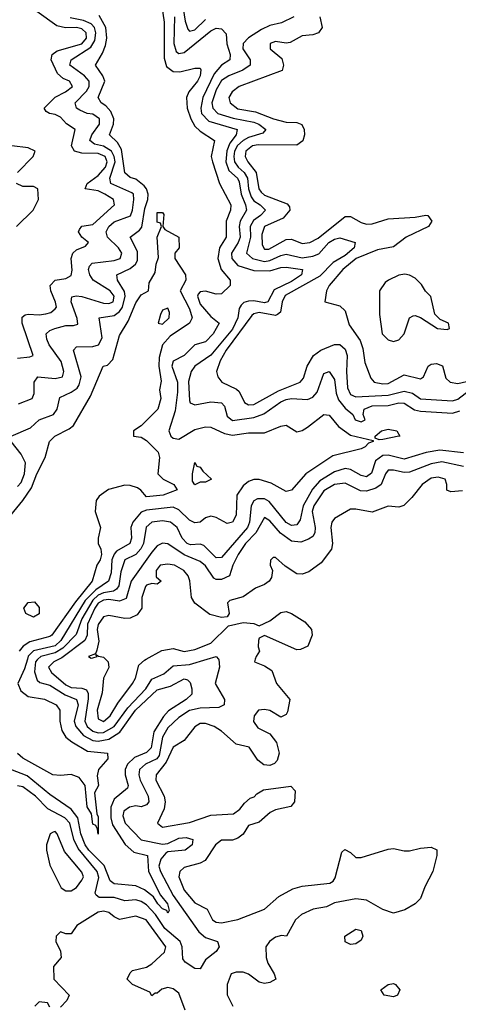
# Model space of a CAD drawing. Header units: inches. Extents: x 2601682 to 2755810, y 449311 to 584050.
# Tile 76 of 256: x 2641258 to 2642891, y 478716 to 482379. Entities that reach past the tile are written whole.
import ezdxf

# ---------------------------------------------------------------- set-up
doc = ezdxf.new("R2010")
doc.units = ezdxf.units.IN
doc.header["$MEASUREMENT"] = 0
doc.layers.add('C6447', color=7, linetype='Continuous')
doc.layers.add('C6448', color=7, linetype='Continuous')

msp = doc.modelspace()

# ---------------------------------------------------------------- linework, layer by layer
at = {"layer": 'C6447', "color": 2}
for points, elevation in [([(2641325.4, 480000), (2641322.5, 479997.5), (2641316.9, 479990), (2641312.8, 479952.8), (2641322.5, 479922.5), (2641333.1, 479913.1), (2641370, 479904), (2641427.3, 479867.3), (2641470.1, 479850.1), (2641475.9, 479830), (2641460.7, 479770), (2641466.5, 479750), (2641495.7, 479715.8), (2641530, 479698), (2641550, 479695.8), (2641590, 479703.2), (2641631.1, 479728.9), (2641689.4, 479810.6), (2641770, 479886.7), (2641819.8, 479900.2), (2641870, 479926.8), (2641882.8, 479922.8), (2641893, 479913), (2641899.1, 479890), (2641898.8, 479870), (2641878, 479850), (2641811.7, 479808.3), (2641793.1, 479786.9), (2641757.6, 479730), (2641747.2, 479670), (2641730, 479652.8), (2641686, 479634), (2641659.5, 479610), (2641650.3, 479590), (2641650.3, 479570), (2641662.4, 479530), (2641659.2, 479520.8), (2641610, 479479.6), (2641597.6, 479450), (2641598, 479410), (2641603.9, 479383.9), (2641650.2, 479310.2), (2641682.6, 479282.6), (2641734.4, 479270), (2641737.7, 479210), (2641782.5, 479122.5), (2641808, 479090), (2641814.6, 479065.4), (2641810, 479055.3), (2641805.6, 479065.6), (2641790, 479072), (2641772, 479090), (2641756.6, 479116.6), (2641722.6, 479142.6), (2641690, 479157.4), (2641610, 479165.1), (2641595.4, 479175.4), (2641572.6, 479232.6), (2641516, 479290), (2641502, 479310), (2641486, 479350), (2641474.8, 479410), (2641450, 479441.7), (2641370, 479497.4), (2641285.8, 479565.8), (2641225.2, 479590)], 18), ([(2641286.7, 480000), (2641276.2, 479963.8), (2641251.6, 479910), (2641262.3, 479882.3), (2641290, 479861.5), (2641350, 479851.8), (2641394, 479830), (2641407.7, 479810), (2641407, 479770), (2641415.2, 479735.3), (2641430.2, 479710.2), (2641452.4, 479692.4), (2641510, 479658), (2641584.7, 479650), (2641586.8, 479630), (2641551, 479590), (2641546, 479566), (2641551.3, 479530), (2641536.9, 479503.1), (2641544.7, 479424.7), (2641550, 479414), (2641550, 479349), (2641548, 479368), (2641542, 479382), (2641530, 479386), (2641524.8, 479424.8), (2641509.4, 479450.6), (2641501.2, 479530), (2641479.6, 479559.6), (2641450, 479571.8), (2641410, 479567.3), (2641382, 479570), (2641270, 479631.5), (2641250, 479649.6)], 14), ([(2641998.3, 480000), (2641999, 479999), (2642001.6, 479970), (2641985.5, 479910), (2642020.7, 479850), (2642018.8, 479830), (2641999.9, 479820.1), (2641930, 479817.8), (2641890, 479809.7), (2641850, 479783.5), (2641810, 479744.7), (2641789.3, 479710), (2641777.8, 479642.2), (2641768.7, 479630), (2641726.4, 479610), (2641704.6, 479590), (2641701.5, 479570), (2641706.9, 479550), (2641736.9, 479490), (2641739.5, 479470), (2641730, 479458.4), (2641710, 479451.3), (2641690, 479454.3), (2641666.8, 479450), (2641645.8, 479434.2), (2641642.3, 479417.7), (2641650.4, 479390), (2641710, 479327.6), (2641790, 479311.8), (2641810, 479314), (2641850, 479334.9), (2641877.3, 479337.3), (2641902.8, 479330), (2641900.5, 479310), (2641874, 479290), (2641810, 479283.6), (2641801.8, 479278.2), (2641783.5, 479256.5), (2641776.1, 479230), (2641782, 479210), (2641830, 479121.1), (2641925.4, 478985.4), (2641950, 478965.3), (2641994, 478950), (2642000.5, 478930), (2641990, 478913.2), (2641950, 478882), (2641930, 478848.7), (2641910, 478849.3), (2641873.6, 478873.6), (2641866, 478886), (2641863.5, 478930), (2641856, 478950), (2641798.7, 478998.7), (2641764.1, 479050), (2641730, 479086.2), (2641710, 479099.2), (2641690, 479104.7), (2641650, 479101.1), (2641610, 479113.3), (2641553.6, 479113.6), (2641542.6, 479122.6), (2641539.6, 479130), (2641552.3, 479187.7), (2641546.8, 479210), (2641475.6, 479295.6), (2641459.4, 479330), (2641444.2, 479390), (2641426, 479410), (2641363.3, 479443.3), (2641317.4, 479490), (2641270, 479524.7), (2641250, 479529.6)], 22), ([(2641404.5, 480000), (2641385.5, 479990), (2641365.7, 479970), (2641376.4, 479950), (2641430, 479905), (2641450, 479894.7), (2641490, 479892.9), (2641506.3, 479886.3), (2641513, 479873), (2641513, 479853), (2641500.7, 479770), (2641509.2, 479750), (2641530, 479732.4), (2641550, 479726.4), (2641570, 479727.9), (2641610, 479749.3), (2641661, 479819), (2641727.6, 479890), (2641750, 479925.7), (2641794.3, 479945.7), (2641830, 479974.9), (2641890, 479980.2), (2641955.6, 480000)], 22), ([(2641577.3, 480000), (2641587.3, 479990), (2641590.5, 479969.5), (2641570.6, 479930), (2641564.6, 479875.4), (2641546.3, 479810), (2641550, 479778.8), (2641570, 479768.9), (2641595.1, 479790), (2641623.5, 479836.5), (2641678, 479910), (2641689.3, 479930), (2641702, 479978), (2641723.3, 479996.7), (2641729.2, 480000)], 26), ([(2642135, 480000), (2642132, 479990), (2642170, 479976), (2642197.5, 479957.5), (2642214, 479910), (2642264, 479850), (2642255.6, 479804.4), (2642250, 479794), (2642230, 479784), (2642190, 479809.3), (2642170, 479813), (2642146.8, 479810), (2642130.7, 479790), (2642128.2, 479768.2), (2642144.9, 479744.9), (2642190, 479722.8), (2642214.8, 479690), (2642224, 479650), (2642216.3, 479623.7), (2642207.3, 479612.7), (2642190, 479605.2), (2642167.2, 479607.2), (2642145.1, 479625.1), (2642112.7, 479672.7), (2642064.1, 479684.1), (2642010, 479732.3), (2641982, 479750), (2641950, 479760.9), (2641930, 479760.9), (2641910, 479749), (2641870, 479697.2), (2641830, 479672.3), (2641803.5, 479616.5), (2641766.7, 479570), (2641765.3, 479550), (2641796.4, 479490), (2641799.5, 479470), (2641796.5, 479443.5), (2641771, 479390), (2641790, 479374.8), (2641890, 479392.4), (2641970, 479419.5), (2642054.7, 479425.3), (2642078.3, 479441.7), (2642095.1, 479464.9), (2642116.5, 479483.5), (2642131.7, 479488.3), (2642140.9, 479499.1), (2642165.6, 479514.4), (2642267.3, 479527.3), (2642284, 479510), (2642280.7, 479470), (2642267.9, 479452.1), (2642210, 479439.5), (2642191, 479430), (2642150, 479394), (2642110, 479381.2), (2642090.3, 479349.7), (2642070, 479334), (2642050, 479327.3), (2642010, 479326.6), (2641987.7, 479310), (2641948.5, 479251.5), (2641930, 479240.9), (2641870, 479225.2), (2641854.8, 479210), (2641850.7, 479190), (2641870, 479140.7), (2641910, 479094), (2641956, 479070), (2641976, 479030), (2641990, 479022), (2642010, 479019.3), (2642070, 479032.4), (2642169.2, 479070), (2642222.8, 479117.2), (2642274.8, 479145.3), (2642310, 479155.8), (2642413.2, 479166.8), (2642425.6, 479174.4), (2642432.7, 479187.3), (2642458, 479282), (2642468.4, 479291.6), (2642490, 479281), (2642510, 479262.8), (2642530, 479262.8), (2642630, 479294), (2642650, 479296.3), (2642690, 479286.8), (2642710, 479286.8), (2642750, 479297.3), (2642790, 479301), (2642811.1, 479291.1), (2642811, 479270), (2642796, 479210), (2642766.2, 479153.8), (2642750.4, 479109.6), (2642730.4, 479089.6), (2642692.4, 479067.6), (2642650, 479056), (2642610, 479069.2), (2642550, 479104), (2642510, 479108.7), (2642430, 479094), (2642400.7, 479079.3), (2642351.3, 479070), (2642306.8, 479050), (2642285.5, 479030), (2642252, 478970), (2642232.7, 478972.7), (2642210, 478966.6), (2642188, 478950), (2642174, 478930), (2642175.5, 478890), (2642181.6, 478870), (2642206, 478830), (2642211.3, 478810), (2642190, 478797.2), (2642170, 478793.2), (2642150, 478799), (2642110, 478829), (2642090, 478836), (2642063.5, 478836.5), (2642046, 478830), (2642031, 478790), (2642031.1, 478751.1), (2642052, 478710)], 26), ([(2641874.6, 478694.6), (2641850, 478758), (2641830, 478774), (2641810, 478779), (2641786.8, 478773.2), (2641770, 478758), (2641762, 478758), (2641750, 478748), (2641742, 478762), (2641678, 478790), (2641658, 478810), (2641670, 478834), (2641678, 478842), (2641730, 478854.8), (2641750, 478866.8), (2641797.2, 478910), (2641802.7, 478930), (2641729, 479030), (2641690, 479044.5), (2641630, 479032.3), (2641610, 479041.2), (2641590, 479058), (2641570, 479062.9), (2641550, 479059.6), (2641471.3, 479010), (2641450, 478978), (2641430, 478978), (2641410, 478986), (2641394, 478970), (2641392, 478950), (2641410, 478914), (2641412, 478890), (2641383.6, 478856.4), (2641384.7, 478810), (2641442, 478750), (2641434, 478730), (2641410, 478706)], 26), ([(2641370, 478706), (2641362, 478722), (2641330, 478726), (2641314, 478710)], 26)]:
    msp.add_lwpolyline(points, dxfattribs=dict(at, elevation=elevation))
at = {"layer": 'C6447', "color": 2, "elevation": 26}
for points in [[(2641390, 479359), (2641382.8, 479357.2), (2641372, 479350), (2641358, 479310), (2641358, 479290), (2641370, 479234), (2641412, 479150), (2641430, 479138), (2641450, 479138), (2641470, 479151.3), (2641490, 479178), (2641495.1, 479190), (2641490, 479208), (2641424.8, 479284.8), (2641397.2, 479350)], [(2642490, 478939), (2642470, 478949), (2642468.7, 478970), (2642510, 478996), (2642530, 478991.3), (2642535.5, 478970), (2642530, 478955.3), (2642510, 478941.2)], [(2642650, 478744.5), (2642615.3, 478750), (2642602.7, 478770), (2642630, 478790.5), (2642650, 478793.4), (2642658, 478790), (2642674, 478770), (2642664.7, 478750)]]:
    msp.add_lwpolyline(points, close=True, dxfattribs=at)
at = {"layer": 'C6448', "color": 2}
for points, elevation in [([(2641782.2, 482462.2), (2641795.5, 482370), (2641795.6, 482235.6), (2641804.4, 482204.4), (2641830, 482186.7), (2641854.5, 482185.5), (2641910, 482199.1), (2641930, 482198), (2641932.7, 482192.7), (2641930.3, 482170), (2641920.5, 482150), (2641887.3, 482110), (2641879.1, 482090), (2641882, 482050), (2641895.2, 482010), (2641910, 481982.4), (2641930, 481963.8), (2641982.8, 481930), (2641970.5, 481870), (2641975.5, 481850), (2642002.4, 481770), (2642044.4, 481690), (2642042.4, 481670), (2642027.4, 481630), (2642027.2, 481570), (2642001.5, 481530), (2641996.1, 481490), (2642008.7, 481450), (2642042, 481410), (2642042, 481390), (2642010, 481359.5), (2641990, 481357.6), (2641950, 481369.6), (2641930, 481367), (2641922.6, 481357.4), (2641919.5, 481350), (2641930, 481320.4), (2641970, 481274.8), (2642001, 481250), (2641978.4, 481210), (2641950, 481180.9), (2641910, 481169.2), (2641870, 481129.6), (2641830, 481109), (2641824.9, 481090), (2641846, 481030), (2641846.1, 480993.9), (2641836.5, 480923.5), (2641813.4, 480850), (2641820.7, 480830), (2641830, 480822), (2641850, 480818), (2641910, 480854.4), (2641950, 480864.4), (2641970, 480863.8), (2642020.2, 480840.2), (2642050, 480832.9), (2642110, 480842.4), (2642170, 480842), (2642230, 480867.3), (2642250, 480870.8), (2642290, 480846), (2642310, 480850.8), (2642330, 480862.8), (2642390, 480910.4), (2642410, 480907.3), (2642445.2, 480865.3), (2642490, 480833.7), (2642574, 480814), (2642574, 480810), (2642556.8, 480803.2), (2642544.7, 480790), (2642530, 480782.7), (2642423.9, 480756.1), (2642324, 480690), (2642270, 480629.3), (2642250, 480624.5), (2642194.5, 480654.5), (2642150, 480668.2), (2642130, 480668.2), (2642110, 480660.5), (2642090, 480645.1), (2642066.7, 480610), (2642064.7, 480535.3), (2642050, 480509.3), (2642030, 480505.2), (2641990, 480527), (2641970, 480532), (2641950, 480526), (2641930, 480509.5), (2641910, 480507), (2641890, 480517.6), (2641850, 480555.8), (2641830, 480565.1), (2641730, 480554.2), (2641710, 480547.4), (2641679.5, 480510), (2641672, 480490), (2641673.8, 480450), (2641668.5, 480430), (2641618, 480402), (2641609.4, 480390.6), (2641601.5, 480370), (2641598.2, 480321.8), (2641589.1, 480290.9), (2641541.6, 480258.4), (2641501.9, 480218.1), (2641411, 480070), (2641390.2, 480050), (2641310, 480031.6), (2641290, 480011.2), (2641286.7, 480000)], 14), ([(2641863.8, 482436.2), (2641873.8, 482373.8), (2641883.8, 482343.8), (2641890, 482336.3), (2641910, 482341.3), (2641950, 482379.5)], 22), ([(2641250, 481119.5), (2641295.6, 481124.4), (2641308.7, 481130), (2641267.3, 481250), (2641267.6, 481272.4), (2641278.6, 481281.4), (2641290, 481283.8), (2641330, 481281.1), (2641355.2, 481284.8), (2641374, 481290), (2641390, 481302.8), (2641394.5, 481310), (2641391.9, 481328.1), (2641374.3, 481370), (2641371.6, 481390), (2641389.7, 481410.3), (2641430, 481416.4), (2641450, 481427.3), (2641453.1, 481446.9), (2641449.6, 481490), (2641455.6, 481510), (2641470, 481523.1), (2641503.2, 481536.8), (2641514, 481550), (2641489.7, 481569.6), (2641477, 481590), (2641481.3, 481598.7), (2641490, 481610.3), (2641530, 481617), (2641611.6, 481690), (2641607, 481710), (2641575.1, 481730), (2641550, 481742), (2641502, 481750), (2641509.2, 481770), (2641550, 481798.9), (2641577.4, 481830), (2641583.8, 481850), (2641576.4, 481870), (2641550, 481881.5), (2641490, 481882.8), (2641462.7, 481890), (2641451.3, 481910), (2641464, 481970), (2641431.9, 481991.9), (2641410, 482016), (2641390, 482026.6), (2641368.7, 482030), (2641357, 482037), (2641349.7, 482049.7), (2641390, 482090.4), (2641429.2, 482110), (2641454.5, 482130), (2641444, 482150), (2641419.7, 482159.7), (2641399.3, 482179.3), (2641375.1, 482230), (2641378.4, 482250), (2641397, 482263), (2641490, 482289.3), (2641506.2, 482310), (2641505.7, 482330), (2641490, 482344.7), (2641470, 482349.8), (2641428.6, 482348.6), (2641396.2, 482356.2), (2641322, 482410)], 22), ([(2641226, 480830), (2641298.8, 480861.2), (2641330, 480890.4), (2641383.7, 480910), (2641398, 480930), (2641406.9, 480973.1), (2641450, 480992.9), (2641471.5, 481008.5), (2641479.4, 481020.6), (2641487.3, 481050), (2641458, 481150), (2641470, 481162), (2641530, 481163.7), (2641550.9, 481169.1), (2641564.9, 481195.1), (2641554, 481270), (2641610, 481279.1), (2641630, 481293.1), (2641640.7, 481310), (2641650.7, 481350), (2641648.2, 481368.2), (2641621.6, 481410), (2641619.3, 481430), (2641670, 481452.9), (2641689.7, 481470), (2641696.6, 481483.4), (2641696.2, 481516.2), (2641669.5, 481570), (2641704.4, 481595.6), (2641712.7, 481607.3), (2641723.4, 481676.6), (2641734.6, 481710), (2641736.5, 481730), (2641729.8, 481750), (2641720.9, 481760.9), (2641690, 481785.7), (2641670, 481791.8), (2641649.8, 481809.8), (2641636.6, 481896.6), (2641621.8, 481921.8), (2641592, 481950), (2641607.1, 481990), (2641608.6, 482010), (2641597.1, 482037.1), (2641578.3, 482058.3), (2641560.9, 482070), (2641549.7, 482089.7), (2641574.7, 482150), (2641567.8, 482170), (2641540.9, 482210), (2641566.2, 482253.8), (2641577, 482283), (2641583.1, 482310), (2641579.1, 482350), (2641554.3, 482394.3)], 14), ([(2641253.2, 480950), (2641304, 480970), (2641311.5, 480988.5), (2641311.8, 481030), (2641325.2, 481050), (2641390, 481043.7), (2641417.2, 481050), (2641422.9, 481070), (2641412, 481108), (2641368.2, 481170), (2641358.7, 481190), (2641357, 481210), (2641370, 481223), (2641388.7, 481230), (2641430, 481241.3), (2641458.9, 481241.1), (2641474, 481246), (2641472.3, 481267.7), (2641449.7, 481330), (2641452.5, 481347.5), (2641468.2, 481351.8), (2641490, 481348.8), (2641570, 481324), (2641590, 481323.1), (2641606, 481330), (2641609.6, 481350), (2641595.1, 481370), (2641531.8, 481410), (2641519.7, 481430), (2641514.7, 481450), (2641517.6, 481462.4), (2641527.3, 481472.7), (2641610, 481483.2), (2641632, 481490), (2641638.7, 481510), (2641625.6, 481530), (2641585.1, 481570), (2641580.5, 481590), (2641589.7, 481610), (2641610, 481627.2), (2641670.8, 481649.2), (2641678.3, 481670), (2641683, 481710), (2641682, 481730), (2641675.3, 481735.3), (2641597.6, 481770), (2641593.5, 481790), (2641613.4, 481850), (2641610.4, 481870.4), (2641599.3, 481890), (2641570, 481908.3), (2641536.4, 481916.4), (2641518.7, 481930), (2641527.1, 481950), (2641555.1, 481990), (2641555.1, 482010), (2641530, 482026.9), (2641509.8, 482029.8), (2641481.8, 482041.8), (2641469.6, 482050), (2641464.7, 482070), (2641506.7, 482113.3), (2641517.3, 482130), (2641516.9, 482150), (2641499.7, 482170), (2641444.7, 482210), (2641449.6, 482230), (2641523.5, 482276.5), (2641538.4, 482301.6), (2641542, 482330), (2641536.8, 482350), (2641524, 482364), (2641496, 482376), (2641445.6, 482385.6)], 18), ([(2641834.5, 482390), (2641831.5, 482290), (2641841.1, 482261.1), (2641850, 482252.7), (2641870, 482257), (2641970, 482337.4), (2641990, 482347), (2642010, 482345.5), (2642026.6, 482326.6), (2642029, 482289), (2642041.6, 482250), (2642040.7, 482230), (2642010, 482209.7), (2641981.9, 482178.1), (2641939.7, 482090), (2641932.2, 482050), (2641935.2, 482030), (2641962, 482002), (2642067.3, 481970), (2642063.7, 481950), (2642040.5, 481919.5), (2642028.8, 481891.2), (2642025.8, 481850), (2642037.4, 481817.4), (2642068.7, 481790), (2642075.8, 481775.8), (2642082.9, 481730), (2642099.1, 481690), (2642102.3, 481670), (2642079.6, 481630), (2642075.5, 481610), (2642078.5, 481570), (2642071.4, 481550), (2642046.3, 481510), (2642047.4, 481490), (2642070, 481464.6), (2642130, 481445.8), (2642190, 481445.3), (2642230, 481457.4), (2642250, 481458.9), (2642311, 481450), (2642307.3, 481430), (2642270, 481404.8), (2642205.8, 481374.2), (2642182, 481330), (2642170, 481325.6), (2642130, 481333.5), (2642110, 481332.4), (2642092.8, 481327.2), (2642082.4, 481317.6), (2642075.8, 481304.2), (2642070.2, 481270), (2642050, 481227.2), (2641970, 481131.1), (2641910.4, 481090), (2641896.5, 481070), (2641887.1, 481032.9), (2641890, 480962), (2641893.4, 480953.4), (2641910, 480946), (2641970, 480957), (2642010, 480954), (2642020.7, 480940.7), (2642030, 480904), (2642050, 480887.4), (2642130, 480898.6), (2642167.3, 480912.7), (2642230, 480957.8), (2642250, 480966.3), (2642270, 480970.2), (2642330, 480966.7), (2642350, 480974.4), (2642366.1, 480993.9), (2642390, 481062.8), (2642410, 481070.6), (2642430, 481041), (2642436.5, 480990), (2642445.4, 480965.4), (2642470, 480934), (2642498.8, 480910), (2642507.7, 480890), (2642530, 480883), (2642544, 480890), (2642537.2, 480910), (2642541.2, 480930), (2642570, 480942.3), (2642630, 480943.6), (2642670, 480953.2), (2642690, 480952.6), (2642727.9, 480927.9), (2642750, 480922.9), (2642870, 480915.8), (2642896.6, 480923.4)], 18), ([(2642279.1, 482390), (2642232.7, 482367.3), (2642190, 482356.9), (2642157.8, 482342.2), (2642110, 482311.1), (2642090.3, 482290), (2642088.9, 482270), (2642115.8, 482230), (2642116.4, 482210), (2642089.3, 482190.7), (2642036.3, 482170), (2642010, 482152.8), (2641990, 482118), (2641974, 482070), (2641977.4, 482050), (2641996.3, 482030), (2642053.1, 482013.1), (2642130, 481997.5), (2642148.2, 481990), (2642174, 481970), (2642163.8, 481956.2), (2642110, 481940.2), (2642090, 481929.8), (2642068.7, 481911.3), (2642057.8, 481890), (2642055, 481870), (2642058.4, 481850), (2642071.5, 481830), (2642094.4, 481810), (2642106, 481790), (2642110.2, 481750), (2642120.4, 481720.4), (2642130, 481705.3), (2642153.4, 481690), (2642173, 481670), (2642154.9, 481650), (2642128.2, 481631.8), (2642116.5, 481610), (2642118, 481570), (2642102, 481510), (2642124.9, 481490), (2642170, 481479.7), (2642190, 481482.7), (2642230, 481502.2), (2642250, 481506.9), (2642310, 481493.4), (2642350, 481499), (2642371.8, 481508.2), (2642409.7, 481550), (2642430, 481562.4), (2642450, 481567.8), (2642507.3, 481550), (2642503.8, 481530), (2642470, 481501.4), (2642424.8, 481475.2), (2642375.2, 481424.8), (2642246.6, 481353.4), (2642235.2, 481330), (2642229, 481291), (2642218, 481282), (2642210, 481278.3), (2642150, 481289.7), (2642130, 481285.1), (2642122, 481278), (2642027.1, 481150), (2642004.6, 481110), (2641990.5, 481070), (2641996.3, 481050), (2642010.8, 481030), (2642064.9, 481004.9), (2642075.6, 480995.6), (2642094.9, 480954.9), (2642110, 480946.7), (2642130, 480947.2), (2642222, 480998), (2642302.7, 481030), (2642314.9, 481045.1), (2642328.2, 481090), (2642352, 481130), (2642379, 481150), (2642430, 481170.5), (2642450, 481170.4), (2642470, 481153.4), (2642478, 481130), (2642474.9, 481070), (2642479, 481010), (2642490, 480984.9), (2642510, 480975.6), (2642630, 480982.3), (2642690, 480996.9), (2642720.7, 480990), (2642750, 480968.8), (2642870, 480960.9), (2642890, 480967.6), (2642943.5, 481010)], 22), ([(2642376, 482390), (2642384.7, 482350), (2642371, 482330), (2642350, 482322.7), (2642310, 482319.3), (2642265.5, 482294.5), (2642250, 482292), (2642210, 482298), (2642191.3, 482290), (2642191.3, 482270), (2642234.6, 482234.6), (2642240.7, 482210), (2642234.8, 482190), (2642074.8, 482130), (2642049.2, 482110.8), (2642036.4, 482090), (2642041.6, 482070), (2642070, 482047.9), (2642135.9, 482035.9), (2642202.8, 482010), (2642250, 481997.6), (2642290, 481997.1), (2642308.5, 481988.5), (2642317.1, 481970), (2642318.4, 481950), (2642312.3, 481927.7), (2642290, 481911.8), (2642146.1, 481913.9), (2642124.9, 481910), (2642100.3, 481890), (2642097, 481870), (2642107, 481850), (2642138.3, 481810), (2642149, 481750), (2642157.5, 481737.5), (2642170, 481726.7), (2642254.4, 481694.4), (2642262.5, 481682.5), (2642263.8, 481670), (2642239.4, 481640.6), (2642170, 481609.2), (2642159.9, 481580.1), (2642161.1, 481541.1), (2642170, 481524.9), (2642185.3, 481525.3), (2642250, 481561.3), (2642270, 481562.4), (2642310, 481546.7), (2642339, 481550), (2642370, 481566), (2642470, 481647.3), (2642490, 481647.3), (2642530, 481624), (2642550, 481618), (2642570, 481619.3), (2642630, 481638), (2642730, 481644.4), (2642770, 481652.4), (2642778, 481650), (2642793, 481630), (2642780.7, 481610), (2642697.3, 481570), (2642650, 481534.5), (2642590, 481523), (2642510.6, 481490), (2642461.3, 481450), (2642410.7, 481390), (2642401, 481370), (2642394, 481330), (2642450, 481314), (2642470, 481296), (2642484.4, 481244.4), (2642526.1, 481186.1), (2642536, 481156), (2642543.6, 481103.6), (2642565.5, 481045.5), (2642578, 481030), (2642610, 481024.2), (2642630, 481025.7), (2642690, 481058), (2642750, 481043), (2642761.2, 481050), (2642779.3, 481090), (2642790, 481098), (2642810, 481100.5), (2642831.8, 481091.8), (2642845.1, 481045.1), (2642861, 481030), (2642890, 481025.7), (2642970, 481044.8)], 26), ([(2641249.3, 481810.7), (2641308.7, 481870), (2641315.3, 481890), (2641290, 481902), (2641229.1, 481909.1)], 26), ([(2641246, 481610), (2641308, 481670), (2641328, 481710), (2641326, 481750), (2641310, 481758), (2641270, 481758), (2641246, 481770)], 26), ([(2641197.3, 480502.7), (2641270, 480590.7), (2641302.3, 480637.8), (2641321.3, 480690), (2641352.7, 480750), (2641369.3, 480810), (2641389.2, 480830), (2641442.7, 480857.3), (2641458, 480870), (2641522, 480978), (2641569.2, 481090), (2641585.6, 481094.4), (2641604.5, 481115.5), (2641630, 481204.7), (2641662.4, 481257.6), (2641690, 481326), (2641710, 481356), (2641738, 481370), (2641740.4, 481399.6), (2641762, 481438), (2641766, 481470), (2641774.6, 481494.6), (2641769.6, 481570), (2641786, 481610), (2641782, 481622), (2641770, 481626), (2641770, 481662), (2641790, 481662), (2641794.4, 481654.4), (2641791.3, 481610), (2641798, 481598), (2641851, 481570), (2641852, 481530), (2641836, 481510), (2641836, 481490), (2641876, 481430), (2641876.3, 481410), (2641856, 481370), (2641890, 481302.8), (2641900.5, 481270), (2641890.7, 481250), (2641818.4, 481201.6), (2641790.3, 481169.7), (2641777.5, 481122.5), (2641776.5, 481090), (2641785.4, 481034.6), (2641778, 481002), (2641784, 480970), (2641773, 480930), (2641710, 480868), (2641682, 480850), (2641682, 480830), (2641710, 480826), (2641730, 480814), (2641774, 480770), (2641778.8, 480750), (2641772, 480690), (2641792, 480670), (2641832, 480650), (2641844.7, 480630), (2641792, 480610), (2641730, 480604), (2641709.3, 480629.3), (2641697.2, 480637.2), (2641670, 480646), (2641650, 480647), (2641588.5, 480631.5), (2641553.7, 480606.3), (2641543, 480590), (2641539.3, 480550), (2641559.5, 480490), (2641550.3, 480450), (2641550.4, 480430.4), (2641560.4, 480410), (2641563.1, 480390), (2641557.6, 480370), (2641545.5, 480350), (2641527.4, 480290), (2641466.2, 480213.8), (2641377.6, 480090), (2641370, 480084), (2641295.4, 480064.6), (2641270.9, 480049.1), (2641255.6, 480030)], 10), ([(2641250, 480642.8), (2641263.1, 480656.9), (2641276.2, 480690), (2641279.1, 480730), (2641263.3, 480763.3), (2641226.6, 480810)], 14), ([(2642910, 480768.3), (2642822.2, 480777.8), (2642771.4, 480768.6), (2642690, 480743.9), (2642630, 480759.2), (2642610, 480757.2), (2642582.5, 480737.5), (2642568.5, 480691.5), (2642550, 480678.7), (2642530, 480683), (2642490, 480705.4), (2642470, 480709.7), (2642430, 480697.2), (2642376.1, 480663.9), (2642347.9, 480632.1), (2642313.2, 480570), (2642302, 480518), (2642290, 480499.5), (2642270, 480496.9), (2642250, 480508), (2642186.5, 480586.5), (2642170, 480596.3), (2642143, 480597), (2642130, 480589.5), (2642119.6, 480570), (2642114, 480510), (2642106.5, 480490), (2642010, 480378.4), (2641990, 480377), (2641943.5, 480423.5), (2641930, 480427.8), (2641894.6, 480425.4), (2641882, 480430), (2641863.1, 480450), (2641844.2, 480490), (2641819.3, 480510), (2641790, 480515.1), (2641750.3, 480509.7), (2641729, 480491), (2641719, 480430), (2641709.3, 480410.7), (2641690, 480389.7), (2641650, 480369.3), (2641635.2, 480324.8), (2641626.8, 480273.2), (2641618.8, 480261.2), (2641606.8, 480253.2), (2641570, 480247.4), (2641550, 480238), (2641530, 480219.1), (2641489.4, 480150), (2641468, 480092), (2641418.9, 480041.1), (2641390, 480023.4), (2641337.1, 480010), (2641325.4, 480000)], 18), ([(2642910, 480716.4), (2642830, 480734), (2642790, 480726.6), (2642710, 480695.4), (2642690, 480694), (2642650, 480703), (2642630, 480702.9), (2642620.3, 480690), (2642604.4, 480650), (2642584, 480636), (2642550, 480624.7), (2642526.6, 480626.6), (2642470, 480654.3), (2642430, 480649.7), (2642390, 480626.3), (2642353.6, 480570), (2642347.2, 480550), (2642358.5, 480490), (2642357.4, 480470), (2642350, 480457), (2642333.9, 480446.1), (2642304.4, 480435.6), (2642270, 480438.9), (2642229.1, 480469.1), (2642190, 480515.1), (2642170, 480526.6), (2642137.7, 480470), (2642098.6, 480430), (2642071.5, 480390), (2642051.8, 480350), (2642039.3, 480310), (2642010, 480296.4), (2641990, 480296.3), (2641981.4, 480301.4), (2641950, 480347.8), (2641930, 480364), (2641870, 480388.6), (2641810, 480429.6), (2641790, 480431.8), (2641770, 480421.6), (2641750, 480398.7), (2641673.4, 480290), (2641654.4, 480225.6), (2641630, 480215.6), (2641590, 480222.3), (2641570, 480220.2), (2641550, 480208.6), (2641537.4, 480190), (2641511, 480130), (2641509.2, 480090), (2641500.9, 480070), (2641414.7, 480005.3), (2641404.5, 480000)], 22), ([(2642906.6, 480626.6), (2642863.1, 480623.1), (2642848.4, 480628.4), (2642848.7, 480650), (2642842, 480670), (2642816.6, 480676.6), (2642790, 480673.6), (2642757.3, 480650), (2642718.5, 480601.4), (2642687.9, 480572.1), (2642670, 480565.2), (2642630, 480569.3), (2642570, 480547.3), (2642510, 480558.4), (2642490, 480558), (2642430, 480524), (2642420.7, 480510), (2642416.3, 480490), (2642423, 480430), (2642419.1, 480410), (2642380.9, 480359.1), (2642335.2, 480324.8), (2642310, 480316), (2642290, 480317.2), (2642246, 480346), (2642210, 480378), (2642202, 480378), (2642192, 480368), (2642191.3, 480350), (2642198.8, 480330), (2642195.9, 480304.1), (2642186.8, 480290), (2642170, 480278), (2642135.6, 480264.4), (2642090, 480232), (2642041, 480219), (2642032, 480210), (2642038, 480170), (2642030, 480158), (2642010, 480155.3), (2641966.3, 480166.3), (2641910, 480208.7), (2641897.2, 480230), (2641892, 480292), (2641885.2, 480310), (2641869, 480330), (2641834, 480350), (2641810, 480354), (2641781, 480350), (2641766, 480330), (2641766.8, 480306.8), (2641784.7, 480290), (2641770, 480279), (2641750, 480281.2), (2641730, 480276), (2641726, 480270), (2641712.7, 480230), (2641713, 480190), (2641695.1, 480164.9), (2641670, 480153), (2641650, 480151.3), (2641590, 480162.7), (2641570, 480158), (2641550, 480128.7), (2641546.7, 480110), (2641552.5, 480067.5), (2641545.8, 480034.2), (2641539.8, 480020.2), (2641514, 480010), (2641523.6, 480003.6), (2641530, 480004.7), (2641546, 480010), (2641542, 480018), (2641551, 480011), (2641570, 480007.3), (2641577.3, 480000)], 26), ([(2641729.2, 480000), (2641787.9, 480032.1), (2641830, 480040.4), (2641870, 480028.8), (2641910, 480035.8), (2641970, 480060.3), (2642036, 480124), (2642090, 480136.3), (2642130, 480133.4), (2642150, 480124.7), (2642190, 480143), (2642230, 480174), (2642250, 480177.3), (2642270, 480170.6), (2642319.6, 480139.6), (2642344, 480110), (2642346.8, 480090), (2642331, 480049), (2642303.6, 480036.4), (2642290, 480035.3), (2642170, 480088.7), (2642150, 480078), (2642147.3, 480070), (2642146, 480046), (2642151.3, 480030), (2642138, 480010), (2642135, 480000)], 26), ([(2641955.6, 480000), (2641990, 480010.4), (2641998.3, 480000)], 22)]:
    msp.add_lwpolyline(points, dxfattribs=dict(at, elevation=elevation))
for points, elevation in [([(2642692.5, 481432.5), (2642670, 481429.2), (2642631.3, 481410), (2642618.8, 481401.2), (2642598, 481370), (2642598, 481282), (2642608.2, 481210), (2642630, 481188), (2642650, 481181.6), (2642670, 481188), (2642689.5, 481210), (2642709.5, 481270.5), (2642722.7, 481277.3), (2642730, 481278.8), (2642750.8, 481270.8), (2642814, 481230), (2642850, 481226), (2642858, 481230), (2642855.3, 481250), (2642824, 481264), (2642804, 481284), (2642789.1, 481349.1), (2642769.4, 481369.4), (2642754.2, 481394.2), (2642730, 481417.2), (2642710, 481429.2)], 30), ([(2641810, 481306), (2641790, 481298), (2641782, 481282), (2641774, 481250), (2641790, 481246), (2641814, 481270), (2641815.3, 481290)], 10), ([(2642596.4, 480816.4), (2642582, 480822), (2642582, 480830), (2642605.2, 480850), (2642630, 480856.3), (2642662, 480850), (2642674, 480830), (2642670, 480829.2), (2642610, 480817.2)], 14), ([(2641910, 480648.7), (2641902, 480662), (2641902, 480690), (2641910, 480732), (2641918, 480718), (2641930, 480714), (2641939.6, 480699.6), (2641972, 480670), (2641950, 480658), (2641930, 480658)], 10), ([(2641310, 480156), (2641281.2, 480170), (2641274, 480190), (2641290, 480211), (2641313.7, 480213.7), (2641330, 480192), (2641330, 480169)], 6)]:
    msp.add_lwpolyline(points, close=True, dxfattribs=dict(at, elevation=elevation))

doc.saveas('drawing.dxf')
